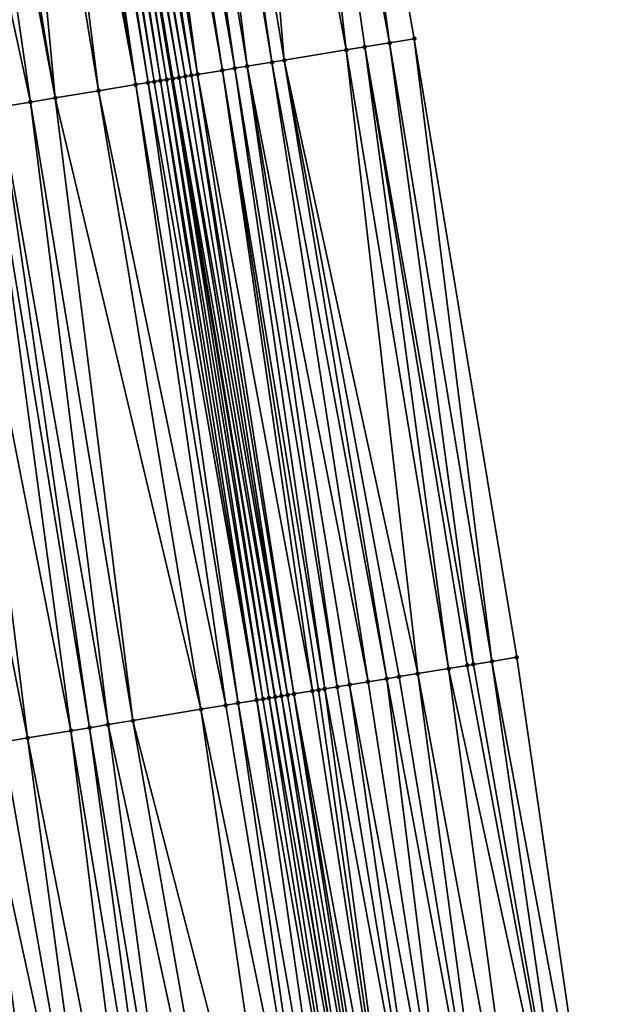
# Model space of a CAD drawing. Header units: feet. Extents: x 2004186 to 2014793, y 836912 to 864902.
# Tile 42 of 256: x 2010848 to 2010867, y 838167 to 838198. Entities that reach past the tile are written whole.
import ezdxf

# ---------------------------------------------------------------- set-up
doc = ezdxf.new("R2010")
doc.units = ezdxf.units.FT
doc.header["$LTSCALE"] = 100
doc.header["$MEASUREMENT"] = 0
for name, color, linetype, lineweight in [('EP_Travel Lane', 5, 'Continuous', 40), ('Road Shots', 4, 'Continuous', 200), ('Road X-Section', 30, 'Continuous', 13)]:
    doc.layers.add(name, color=color, linetype=linetype, lineweight=lineweight)
doc.layers.add('I-77 SB_MM21-27-Surface-Border', color=7, linetype='Continuous')
doc.layers.add('I-77 SB_MM21-27-Surface-TIN', color=7, linetype='Continuous')

msp = doc.modelspace()

# ---------------------------------------------------------------- linework, layer by layer
at = {"layer": 'EP_Travel Lane'}
msp.add_polyline3d([(2010878.840994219, 838038.364374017, 348.3396997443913), (2010875.554514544, 838058.0836209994, 348.0588226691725), (2010872.26685103, 838077.809890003, 347.7836820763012), (2010868.979350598, 838097.5351805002, 347.4933502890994), (2010865.691849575, 838117.2604745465, 347.1630005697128), (2010862.404320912, 838136.985934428, 346.8484655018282), (2010859.116833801, 838156.7111449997, 346.5280326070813), (2010855.829496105, 838176.4354590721, 346.1636691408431), (2010852.542047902, 838196.1604361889, 345.8116426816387), (2010849.254098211, 838215.8884222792, 345.4451692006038), (2010845.966742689, 838235.6128433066, 345.0697878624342), (2010842.731879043, 838255.3509224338, 344.6959595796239), (2010839.498798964, 838275.084070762, 344.3077987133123), (2010836.265933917, 838294.8177851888, 343.9447807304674), (2010833.033073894, 838314.5514689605, 343.5799764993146), (2010829.800283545, 838334.2847274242, 343.1929259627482), (2010826.52500201, 838354.0111920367, 342.8184105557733), (2010823.233076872, 838373.7343720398, 342.4314914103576)], dxfattribs=at)
at = {"layer": 'I-77 SB_MM21-27-Surface-Border', "color": 3, "linetype": 'ByBlock', "lineweight": -2}
msp.add_polyline3d([(2010828.606359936, 838374.6229552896, 342.2101440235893), (2010832.674164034, 838355.0282846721, 342.5577400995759), (2010836.347428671, 838335.3677452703, 342.9226717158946), (2010840.020677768, 838315.707299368, 343.2890681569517), (2010843.299295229, 838295.9815392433, 343.671224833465), (2010846.775269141, 838276.2881917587, 344.032605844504), (2010850.053869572, 838256.5625341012, 344.4139428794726), (2010852.74176608, 838236.7313519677, 344.8199527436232), (2010856.801364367, 838217.1345836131, 345.1755424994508), (2010860.265492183, 838197.4331250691, 345.516384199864), (2010863.529954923, 838177.7039229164, 345.8575451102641), (2010866.399513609, 838157.9110535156, 346.2244452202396), (2010869.861207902, 838138.2150174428, 346.5504959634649), (2010872.731009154, 838118.420682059, 346.8802505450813), (2010875.206141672, 838098.5612572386, 347.2358479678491), (2010879.259812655, 838078.9630149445, 347.4933045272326), (2010883.116545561, 838059.329832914, 347.7215832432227), (2010885.589927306, 838039.4810432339, 348.0477483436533)], dxfattribs=at)
at = {"layer": 'I-77 SB_MM21-27-Surface-TIN', "color": 128, "linetype": 'ByBlock', "lineweight": -2}
for points in [[(2010855.814704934, 838216.9717839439, 345.2168283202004), (2010854.433374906, 838216.7439055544, 345.2769099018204), (2010858.094726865, 838197.0756606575, 345.6128353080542)], [(2010856.801364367, 838217.1345836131, 345.1755424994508), (2010855.814704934, 838216.9717839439, 345.2168283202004), (2010859.47612844, 838197.3031049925, 345.5495528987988)], [(2010855.814704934, 838216.9717839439, 345.2168283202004), (2010858.686769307, 838197.173057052, 345.5811144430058), (2010859.47612844, 838197.3031049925, 345.5495528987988)], [(2010855.814704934, 838216.9717839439, 345.2168283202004), (2010858.094726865, 838197.0756606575, 345.6128353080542), (2010858.686769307, 838197.173057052, 345.5811144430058)], [(2010856.801364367, 838217.1345836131, 345.1755424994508), (2010859.47612844, 838197.3031049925, 345.5495528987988), (2010860.265492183, 838197.4331250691, 345.516384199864)], [(2010854.433374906, 838216.7439055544, 345.2769099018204), (2010852.85472794, 838216.4833770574, 345.3402489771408), (2010856.121317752, 838196.7506089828, 345.6956715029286)], [(2010854.433374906, 838216.7439055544, 345.2769099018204), (2010856.121317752, 838196.7506089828, 345.6956715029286), (2010858.094726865, 838197.0756606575, 345.6128353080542)], [(2010851.670726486, 838216.288078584, 345.3931813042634), (2010851.276112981, 838216.2226554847, 345.3928830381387), (2010854.542601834, 838196.4904989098, 345.7579760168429)], [(2010852.460058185, 838216.4182932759, 345.358764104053), (2010851.670726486, 838216.288078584, 345.3931813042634), (2010854.937256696, 838196.5556721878, 345.7508071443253)], [(2010851.670726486, 838216.288078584, 345.3931813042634), (2010854.542601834, 838196.4904989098, 345.7579760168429), (2010854.937256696, 838196.5556721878, 345.7508071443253)], [(2010852.85472794, 838216.4833770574, 345.3402489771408), (2010852.460058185, 838216.4182932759, 345.358764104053), (2010855.726628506, 838196.6856435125, 345.7148264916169)], [(2010852.460058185, 838216.4182932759, 345.358764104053), (2010854.937256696, 838196.5556721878, 345.7508071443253), (2010855.726628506, 838196.6856435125, 345.7148264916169)], [(2010852.85472794, 838216.4833770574, 345.3402489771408), (2010855.726628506, 838196.6856435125, 345.7148264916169), (2010856.121317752, 838196.7506089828, 345.6956715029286)], [(2010852.963886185, 838196.2303872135, 345.8201869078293), (2010849.697461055, 838215.9621569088, 345.4578810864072), (2010849.50016261, 838215.9293952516, 345.4549537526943)], [(2010853.161203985, 838196.2630320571, 345.8199596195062), (2010849.894767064, 838215.9948729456, 345.4582789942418), (2010849.697461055, 838215.9621569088, 345.4578810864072)], [(2010853.161203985, 838196.2630320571, 345.8199596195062), (2010849.697461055, 838215.9621569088, 345.4578810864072), (2010852.963886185, 838196.2303872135, 345.8201869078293)], [(2010853.161203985, 838196.2630320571, 345.8199596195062), (2010850.092103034, 838216.0274082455, 345.4486560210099), (2010849.894767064, 838215.9948729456, 345.4582789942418)], [(2010850.289458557, 838216.0598256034, 345.4324937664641), (2010850.092103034, 838216.0274082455, 345.4486560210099), (2010853.35853669, 838196.2955868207, 345.8145366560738)], [(2010853.35853669, 838196.2955868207, 345.8145366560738), (2010850.092103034, 838216.0274082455, 345.4486560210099), (2010853.161203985, 838196.2630320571, 345.8199596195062)], [(2010850.684115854, 838216.124984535, 345.4181453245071), (2010850.289458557, 838216.0598256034, 345.4324937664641), (2010853.35853669, 838196.2955868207, 345.8145366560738)], [(2010850.881458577, 838216.1574791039, 345.4062640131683), (2010850.684115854, 838216.124984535, 345.4181453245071), (2010854.147916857, 838196.4255076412, 345.7756429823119)], [(2010850.684115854, 838216.124984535, 345.4181453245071), (2010853.35853669, 838196.2955868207, 345.8145366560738), (2010854.147916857, 838196.4255076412, 345.7756429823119)], [(2010851.07879409, 838216.190017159, 345.3967937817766), (2010850.881458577, 838216.1574791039, 345.4062640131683), (2010854.147916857, 838196.4255076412, 345.7756429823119)], [(2010851.276112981, 838216.2226554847, 345.3928830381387), (2010851.07879409, 838216.190017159, 345.3967937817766), (2010854.542601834, 838196.4904989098, 345.7579760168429)], [(2010851.07879409, 838216.190017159, 345.3967937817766), (2010854.147916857, 838196.4255076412, 345.7756429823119), (2010854.542601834, 838196.4904989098, 345.7579760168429)], [(2010850.201298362, 838195.7741971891, 345.8716911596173), (2010847.724265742, 838215.6358122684, 345.4991296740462), (2010846.934987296, 838215.5052763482, 345.5157364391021)], [(2010851.385268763, 838195.969681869, 345.8481568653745), (2010848.118909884, 838215.7010505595, 345.4891812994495), (2010847.724265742, 838215.6358122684, 345.4991296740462)], [(2010851.385268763, 838195.969681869, 345.8481568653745), (2010847.724265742, 838215.6358122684, 345.4991296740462), (2010850.201298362, 838195.7741971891, 345.8716911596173)], [(2010851.385268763, 838195.969681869, 345.8481568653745), (2010848.513580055, 838215.7661318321, 345.4705270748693), (2010848.118909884, 838215.7010505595, 345.4891812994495)], [(2010851.779941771, 838196.0347454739, 345.8346621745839), (2010848.710903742, 838215.7987412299, 345.4650124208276), (2010848.513580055, 838215.7661318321, 345.4705270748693)], [(2010851.779941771, 838196.0347454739, 345.8346621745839), (2010848.513580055, 838215.7661318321, 345.4705270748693), (2010851.385268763, 838195.969681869, 345.8481568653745)], [(2010851.977272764, 838196.0673105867, 345.8298361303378), (2010848.908236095, 838215.8312983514, 345.4565993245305), (2010848.710903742, 838215.7987412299, 345.4650124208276)], [(2010851.977272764, 838196.0673105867, 345.8298361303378), (2010848.710903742, 838215.7987412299, 345.4650124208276), (2010851.779941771, 838196.0347454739, 345.8346621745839)], [(2010852.174612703, 838196.099821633, 345.8218915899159), (2010849.105591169, 838215.8637184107, 345.4405868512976), (2010848.908236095, 838215.8312983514, 345.4565993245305)], [(2010852.174612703, 838196.099821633, 345.8218915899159), (2010848.908236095, 838215.8312983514, 345.4565993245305), (2010851.977272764, 838196.0673105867, 345.8298361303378)], [(2010852.371958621, 838196.1322965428, 345.8118627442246), (2010849.254098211, 838215.8884222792, 345.4451692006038), (2010849.105591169, 838215.8637184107, 345.4405868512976)], [(2010852.371958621, 838196.1322965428, 345.8118627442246), (2010849.105591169, 838215.8637184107, 345.4405868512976), (2010852.174612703, 838196.099821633, 345.8218915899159)], [(2010849.302880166, 838215.896537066, 345.4466744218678), (2010849.254098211, 838215.8884222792, 345.4451692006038), (2010852.542047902, 838196.1604361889, 345.8116426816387)], [(2010852.371958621, 838196.1322965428, 345.8118627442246), (2010852.542047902, 838196.1604361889, 345.8116426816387), (2010849.254098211, 838215.8884222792, 345.4451692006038)], [(2010852.766576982, 838196.1976904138, 345.8174174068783), (2010849.50016261, 838215.9293952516, 345.4549537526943), (2010849.302880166, 838215.896537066, 345.4466744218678)], [(2010852.569276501, 838196.1649409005, 345.8116074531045), (2010849.302880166, 838215.896537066, 345.4466744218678), (2010852.542047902, 838196.1604361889, 345.8116426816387)], [(2010852.766576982, 838196.1976904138, 345.8174174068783), (2010849.302880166, 838215.896537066, 345.4466744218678), (2010852.569276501, 838196.1649409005, 345.8116074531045)], [(2010852.963886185, 838196.2303872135, 345.8201869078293), (2010849.50016261, 838215.9293952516, 345.4549537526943), (2010852.766576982, 838196.1976904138, 345.8174174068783)], [(2010846.934987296, 838215.5052763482, 345.5157364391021), (2010845.5537775, 838215.2766726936, 345.5356058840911), (2010848.820027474, 838195.5459630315, 345.8894175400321)], [(2010850.201298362, 838195.7741971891, 345.8716911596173), (2010846.934987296, 838215.5052763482, 345.5157364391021), (2010848.820027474, 838195.5459630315, 345.8894175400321)], [(2010845.159151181, 838215.2113268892, 345.5395932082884), (2010843.77795011, 838214.9826706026, 345.5565444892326), (2010848.030736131, 838195.4155053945, 345.8973482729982)], [(2010845.5537775, 838215.2766726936, 345.5356058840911), (2010845.159151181, 838215.2113268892, 345.5395932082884), (2010848.820027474, 838195.5459630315, 345.8894175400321)], [(2010845.159151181, 838215.2113268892, 345.5395932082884), (2010848.030736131, 838195.4155053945, 345.8973482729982), (2010848.820027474, 838195.5459630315, 345.8894175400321)], [(2010843.77795011, 838214.9826706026, 345.5565444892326), (2010847.044114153, 838195.2524804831, 345.9099803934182), (2010848.030736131, 838195.4155053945, 345.8973482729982)], [(2010860.265492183, 838197.4331250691, 345.516384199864), (2010859.47612844, 838197.3031049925, 345.5495528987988), (2010862.740576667, 838177.5739905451, 345.8942366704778)], [(2010860.265492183, 838197.4331250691, 345.516384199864), (2010862.740576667, 838177.5739905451, 345.8942366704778), (2010863.529954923, 838177.7039229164, 345.8575451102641)], [(2010858.686769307, 838197.173057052, 345.5811144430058), (2010858.094726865, 838197.0756606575, 345.6128353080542), (2010861.359180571, 838177.3465131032, 345.9531437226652)], [(2010859.47612844, 838197.3031049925, 345.5495528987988), (2010858.686769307, 838197.173057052, 345.5811144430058), (2010862.148558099, 838177.4764498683, 345.9166954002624)], [(2010858.686769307, 838197.173057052, 345.5811144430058), (2010861.951211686, 838177.4439779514, 345.926487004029), (2010862.148558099, 838177.4764498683, 345.9166954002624)], [(2010858.686769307, 838197.173057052, 345.5811144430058), (2010861.359180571, 838177.3465131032, 345.9531437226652), (2010861.951211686, 838177.4439779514, 345.926487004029)], [(2010859.47612844, 838197.3031049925, 345.5495528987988), (2010862.148558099, 838177.4764498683, 345.9166954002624), (2010862.740576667, 838177.5739905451, 345.8942366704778)], [(2010858.094726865, 838197.0756606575, 345.6128353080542), (2010856.121317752, 838196.7506089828, 345.6956715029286), (2010860.372458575, 838177.1840926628, 345.9987326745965)], [(2010858.094726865, 838197.0756606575, 345.6128353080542), (2010860.372458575, 838177.1840926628, 345.9987326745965), (2010861.359180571, 838177.3465131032, 345.9531437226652)], [(2010854.542601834, 838196.4904989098, 345.7579760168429), (2010854.147916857, 838196.4255076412, 345.7756429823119), (2010857.412354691, 838176.6964560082, 346.1147206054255)], [(2010854.937256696, 838196.5556721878, 345.7508071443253), (2010854.542601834, 838196.4904989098, 345.7579760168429), (2010857.80700902, 838176.7616325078, 346.1080180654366)], [(2010854.542601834, 838196.4904989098, 345.7579760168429), (2010857.412354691, 838176.6964560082, 346.1147206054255), (2010857.80700902, 838176.7616325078, 346.1080180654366)], [(2010855.726628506, 838196.6856435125, 345.7148264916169), (2010854.937256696, 838196.5556721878, 345.7508071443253), (2010858.79371222, 838176.9241665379, 346.0687175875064)], [(2010854.937256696, 838196.5556721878, 345.7508071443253), (2010858.201683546, 838176.8266869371, 346.0945575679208), (2010858.79371222, 838176.9241665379, 346.0687175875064)], [(2010854.937256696, 838196.5556721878, 345.7508071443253), (2010857.80700902, 838176.7616325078, 346.1080180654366), (2010858.201683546, 838176.8266869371, 346.0945575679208)], [(2010856.121317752, 838196.7506089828, 345.6956715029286), (2010855.726628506, 838196.6856435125, 345.7148264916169), (2010859.385747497, 838177.021606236, 346.040668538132)], [(2010855.726628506, 838196.6856435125, 345.7148264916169), (2010858.79371222, 838176.9241665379, 346.0687175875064), (2010859.385747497, 838177.021606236, 346.040668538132)], [(2010856.121317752, 838196.7506089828, 345.6956715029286), (2010859.780442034, 838177.0865397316, 346.0205129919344), (2010860.372458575, 838177.1840926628, 345.9987326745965)], [(2010856.121317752, 838196.7506089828, 345.6956715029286), (2010859.385747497, 838177.021606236, 346.040668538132), (2010859.780442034, 838177.0865397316, 346.0205129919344)], [(2010852.371958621, 838196.1322965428, 345.8118627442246), (2010855.636357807, 838176.4034784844, 346.1624162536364), (2010852.542047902, 838196.1604361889, 345.8116426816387)], [(2010852.569276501, 838196.1649409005, 345.8116074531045), (2010852.542047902, 838196.1604361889, 345.8116426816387), (2010855.829496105, 838176.4354590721, 346.1636691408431)], [(2010855.636357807, 838176.4034784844, 346.1624162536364), (2010855.829496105, 838176.4354590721, 346.1636691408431), (2010852.542047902, 838196.1604361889, 345.8116426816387)], [(2010852.766576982, 838196.1976904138, 345.8174174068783), (2010852.569276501, 838196.1649409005, 345.8116074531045), (2010856.030976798, 838176.4688685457, 346.1675367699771)], [(2010852.569276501, 838196.1649409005, 345.8116074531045), (2010855.829496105, 838176.4354590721, 346.1636691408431), (2010855.833671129, 838176.4361503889, 346.1636962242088)], [(2010852.569276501, 838196.1649409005, 345.8116074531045), (2010855.833671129, 838176.4361503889, 346.1636962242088), (2010856.030976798, 838176.4688685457, 346.1675367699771)], [(2010852.963886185, 838196.2303872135, 345.8201869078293), (2010852.766576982, 838196.1976904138, 345.8174174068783), (2010856.228293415, 838176.501520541, 346.1677145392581)], [(2010852.766576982, 838196.1976904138, 345.8174174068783), (2010856.030976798, 838176.4688685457, 346.1675367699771), (2010856.228293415, 838176.501520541, 346.1677145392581)], [(2010853.161203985, 838196.2630320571, 345.8199596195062), (2010852.963886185, 838196.2303872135, 345.8201869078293), (2010856.228293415, 838176.501520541, 346.1677145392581)], [(2010853.35853669, 838196.2955868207, 345.8145366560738), (2010853.161203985, 838196.2630320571, 345.8199596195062), (2010856.425628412, 838176.5340614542, 346.1617426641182)], [(2010853.161203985, 838196.2630320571, 345.8199596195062), (2010856.228293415, 838176.501520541, 346.1677145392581), (2010856.425628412, 838176.5340614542, 346.1617426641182)], [(2010854.147916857, 838196.4255076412, 345.7756429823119), (2010853.35853669, 838196.2955868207, 345.8145366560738), (2010857.017675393, 838176.6314304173, 346.1297776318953)], [(2010853.35853669, 838196.2955868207, 345.8145366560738), (2010856.425628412, 838176.5340614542, 346.1617426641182), (2010857.017675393, 838176.6314304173, 346.1297776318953)], [(2010854.147916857, 838196.4255076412, 345.7756429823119), (2010857.215020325, 838176.6639112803, 346.1204812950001), (2010857.412354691, 838176.6964560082, 346.1147206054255)], [(2010854.147916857, 838196.4255076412, 345.7756429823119), (2010857.017675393, 838176.6314304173, 346.1297776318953), (2010857.215020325, 838176.6639112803, 346.1204812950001)], [(2010851.385268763, 838195.969681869, 345.8481568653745), (2010850.201298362, 838195.7741971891, 345.8716911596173), (2010854.254999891, 838176.1757702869, 346.2085483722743)], [(2010851.779941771, 838196.0347454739, 345.8346621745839), (2010851.385268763, 838195.969681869, 345.8481568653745), (2010854.649660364, 838176.240909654, 346.1997901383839)], [(2010851.385268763, 838195.969681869, 345.8481568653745), (2010854.254999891, 838176.1757702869, 346.2085483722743), (2010854.649660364, 838176.240909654, 346.1997901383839)], [(2010851.977272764, 838196.0673105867, 345.8298361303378), (2010851.779941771, 838196.0347454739, 345.8346621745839), (2010855.241675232, 838176.3384726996, 346.1785697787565)], [(2010851.779941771, 838196.0347454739, 345.8346621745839), (2010854.649660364, 838176.240909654, 346.1997901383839), (2010855.241675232, 838176.3384726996, 346.1785697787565)], [(2010852.174612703, 838196.099821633, 345.8218915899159), (2010851.977272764, 838196.0673105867, 345.8298361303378), (2010855.241675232, 838176.3384726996, 346.1785697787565)], [(2010852.371958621, 838196.1322965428, 345.8118627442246), (2010852.174612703, 838196.099821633, 345.8218915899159), (2010855.43902055, 838176.3709512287, 346.1691442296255)], [(2010852.174612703, 838196.099821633, 345.8218915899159), (2010855.241675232, 838176.3384726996, 346.1785697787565), (2010855.43902055, 838176.3709512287, 346.1691442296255)], [(2010852.371958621, 838196.1322965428, 345.8118627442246), (2010855.43902055, 838176.3709512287, 346.1691442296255), (2010855.636357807, 838176.4034784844, 346.1624162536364)], [(2010851.295118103, 838175.6867913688, 346.2502269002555), (2010848.820027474, 838195.5459630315, 345.8894175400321), (2010848.030736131, 838195.4155053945, 345.8973482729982)], [(2010850.201298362, 838195.7741971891, 345.8716911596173), (2010848.820027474, 838195.5459630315, 345.8894175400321), (2010853.465692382, 838176.0454103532, 346.2215695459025)], [(2010853.465692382, 838176.0454103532, 346.2215695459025), (2010848.820027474, 838195.5459630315, 345.8894175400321), (2010851.295118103, 838175.6867913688, 346.2502269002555)], [(2010850.201298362, 838195.7741971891, 345.8716911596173), (2010853.465692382, 838176.0454103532, 346.2215695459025), (2010854.254999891, 838176.1757702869, 346.2085483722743)], [(2010847.044114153, 838195.2524804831, 345.9099803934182), (2010846.649476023, 838195.1872060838, 345.9113167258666), (2010849.913867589, 838175.4584340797, 346.2604244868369)], [(2010850.505830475, 838175.5563112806, 346.2565961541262), (2010848.030736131, 838195.4155053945, 345.8973482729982), (2010847.044114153, 838195.2524804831, 345.9099803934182)], [(2010850.505830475, 838175.5563112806, 346.2565961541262), (2010847.044114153, 838195.2524804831, 345.9099803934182), (2010849.913867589, 838175.4584340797, 346.2604244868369)], [(2010851.295118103, 838175.6867913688, 346.2502269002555), (2010848.030736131, 838195.4155053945, 345.8973482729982), (2010850.505830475, 838175.5563112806, 346.2565961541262)], [(2010845.465540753, 838194.9915090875, 345.9226048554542), (2010844.084272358, 838194.7632598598, 345.9394620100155), (2010847.940618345, 838175.1324162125, 346.2864429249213)], [(2010846.649476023, 838195.1872060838, 345.9113167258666), (2010845.465540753, 838194.9915090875, 345.9226048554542), (2010849.321889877, 838175.3606464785, 346.2692131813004)], [(2010845.465540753, 838194.9915090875, 345.9226048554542), (2010847.940618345, 838175.1324162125, 346.2864429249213), (2010849.321889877, 838175.3606464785, 346.2692131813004)], [(2010846.649476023, 838195.1872060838, 345.9113167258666), (2010849.321889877, 838175.3606464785, 346.2692131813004), (2010849.913867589, 838175.4584340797, 346.2604244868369)], [(2010844.084272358, 838194.7632598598, 345.9394620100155), (2010847.151313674, 838175.0020391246, 346.2985144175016), (2010847.940618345, 838175.1324162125, 346.2864429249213)], [(2010863.529954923, 838177.7039229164, 345.8575451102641), (2010862.740576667, 838177.5739905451, 345.8942366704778), (2010866.399513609, 838157.9110535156, 346.2244452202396)], [(2010861.359180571, 838177.3465131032, 345.9531437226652), (2010860.372458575, 838177.1840926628, 345.9987326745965), (2010864.031421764, 838157.5209970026, 346.3299902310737)], [(2010861.951211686, 838177.4439779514, 345.926487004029), (2010861.359180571, 838177.3465131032, 345.9531437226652), (2010865.610157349, 838157.7809882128, 346.2567903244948)], [(2010861.359180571, 838177.3465131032, 345.9531437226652), (2010864.031421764, 838157.5209970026, 346.3299902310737), (2010865.610157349, 838157.7809882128, 346.2567903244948)], [(2010862.148558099, 838177.4764498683, 345.9166954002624), (2010861.951211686, 838177.4439779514, 345.926487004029), (2010865.610157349, 838157.7809882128, 346.2567903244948)], [(2010862.740576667, 838177.5739905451, 345.8942366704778), (2010862.148558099, 838177.4764498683, 345.9166954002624), (2010865.610157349, 838157.7809882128, 346.2567903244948)], [(2010862.740576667, 838177.5739905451, 345.8942366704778), (2010865.610157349, 838157.7809882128, 346.2567903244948), (2010866.399513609, 838157.9110535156, 346.2244452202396)], [(2010859.385747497, 838177.021606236, 346.040668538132), (2010858.79371222, 838176.9241665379, 346.0687175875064), (2010861.860676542, 838157.1634111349, 346.4246603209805)], [(2010859.780442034, 838177.0865397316, 346.0205129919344), (2010859.385747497, 838177.021606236, 346.040668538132), (2010863.044724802, 838157.3584252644, 346.3710253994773)], [(2010859.385747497, 838177.021606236, 346.040668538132), (2010861.860676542, 838157.1634111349, 346.4246603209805), (2010863.044724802, 838157.3584252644, 346.3710253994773)], [(2010860.372458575, 838177.1840926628, 345.9987326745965), (2010859.780442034, 838177.0865397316, 346.0205129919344), (2010863.044724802, 838157.3584252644, 346.3710253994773)], [(2010860.372458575, 838177.1840926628, 345.9987326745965), (2010863.044724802, 838157.3584252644, 346.3710253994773), (2010864.031421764, 838157.5209970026, 346.3299902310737)], [(2010857.412354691, 838176.6964560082, 346.1147206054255), (2010857.215020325, 838176.6639112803, 346.1204812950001), (2010860.084611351, 838156.8708464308, 346.5024565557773)], [(2010857.80700902, 838176.7616325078, 346.1080180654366), (2010857.412354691, 838176.6964560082, 346.1147206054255), (2010861.071327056, 838157.033304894, 346.4545062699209)], [(2010857.412354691, 838176.6964560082, 346.1147206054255), (2010860.084611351, 838156.8708464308, 346.5024565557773), (2010861.071327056, 838157.033304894, 346.4545062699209)], [(2010858.201683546, 838176.8266869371, 346.0945575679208), (2010857.80700902, 838176.7616325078, 346.1080180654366), (2010861.071327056, 838157.033304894, 346.4545062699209)], [(2010858.79371222, 838176.9241665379, 346.0687175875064), (2010858.201683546, 838176.8266869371, 346.0945575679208), (2010861.860676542, 838157.1634111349, 346.4246603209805)], [(2010858.201683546, 838176.8266869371, 346.0945575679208), (2010861.071327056, 838157.033304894, 346.4545062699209), (2010861.860676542, 838157.1634111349, 346.4246603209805)], [(2010855.43902055, 838176.3709512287, 346.1691442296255), (2010855.241675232, 838176.3384726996, 346.1785697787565), (2010858.703305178, 838156.6428255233, 346.5342370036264)], [(2010855.636357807, 838176.4034784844, 346.1624162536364), (2010855.43902055, 838176.3709512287, 346.1691442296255), (2010858.703305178, 838156.6428255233, 346.5342370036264)], [(2010855.636357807, 838176.4034784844, 346.1624162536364), (2010859.116833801, 838156.7111449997, 346.5280326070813), (2010855.829496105, 838176.4354590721, 346.1636691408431)], [(2010855.636357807, 838176.4034784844, 346.1624162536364), (2010858.703305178, 838156.6428255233, 346.5342370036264), (2010859.116833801, 838156.7111449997, 346.5280326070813)], [(2010855.833671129, 838176.4361503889, 346.1636962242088), (2010855.829496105, 838176.4354590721, 346.1636691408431), (2010859.116833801, 838156.7111449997, 346.5280326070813)], [(2010856.030976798, 838176.4688685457, 346.1675367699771), (2010855.833671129, 838176.4361503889, 346.1636962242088), (2010859.116833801, 838156.7111449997, 346.5280326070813)], [(2010856.228293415, 838176.501520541, 346.1677145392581), (2010856.030976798, 838176.4688685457, 346.1675367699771), (2010859.492605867, 838156.7732266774, 346.5223946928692)], [(2010856.030976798, 838176.4688685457, 346.1675367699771), (2010859.116833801, 838156.7111449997, 346.5280326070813), (2010859.492605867, 838156.7732266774, 346.5223946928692)], [(2010856.425628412, 838176.5340614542, 346.1617426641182), (2010856.228293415, 838176.501520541, 346.1677145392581), (2010859.492605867, 838156.7732266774, 346.5223946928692)], [(2010857.017675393, 838176.6314304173, 346.1297776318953), (2010856.425628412, 838176.5340614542, 346.1617426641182), (2010860.084611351, 838156.8708464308, 346.5024565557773)], [(2010856.425628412, 838176.5340614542, 346.1617426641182), (2010859.689935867, 838156.8057977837, 346.5176526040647), (2010860.084611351, 838156.8708464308, 346.5024565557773)], [(2010856.425628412, 838176.5340614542, 346.1617426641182), (2010859.492605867, 838156.7732266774, 346.5223946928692), (2010859.689935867, 838156.8057977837, 346.5176526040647)], [(2010857.215020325, 838176.6639112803, 346.1204812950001), (2010857.017675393, 838176.6314304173, 346.1297776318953), (2010860.084611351, 838156.8708464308, 346.5024565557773)], [(2010854.254999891, 838176.1757702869, 346.2085483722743), (2010853.465692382, 838176.0454103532, 346.2215695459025), (2010857.51932146, 838156.4474213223, 346.5640591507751)], [(2010854.649660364, 838176.240909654, 346.1997901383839), (2010854.254999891, 838176.1757702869, 346.2085483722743), (2010857.51932146, 838156.4474213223, 346.5640591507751)], [(2010855.241675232, 838176.3384726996, 346.1785697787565), (2010854.649660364, 838176.240909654, 346.1997901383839), (2010858.111309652, 838156.5451455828, 346.5505008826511)], [(2010854.649660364, 838176.240909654, 346.1997901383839), (2010857.51932146, 838156.4474213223, 346.5640591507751), (2010858.111309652, 838156.5451455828, 346.5505008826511)], [(2010855.241675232, 838176.3384726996, 346.1785697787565), (2010858.111309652, 838156.5451455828, 346.5505008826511), (2010858.703305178, 838156.6428255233, 346.5342370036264)], [(2010853.465692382, 838176.0454103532, 346.2215695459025), (2010851.295118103, 838175.6867913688, 346.2502269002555), (2010856.335367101, 838156.2518396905, 346.5830496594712)], [(2010853.465692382, 838176.0454103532, 346.2215695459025), (2010856.335367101, 838156.2518396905, 346.5830496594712), (2010857.51932146, 838156.4474213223, 346.5640591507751)], [(2010852.586213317, 838155.6322862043, 346.6302654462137), (2010849.913867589, 838175.4584340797, 346.2604244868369), (2010849.321889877, 838175.3606464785, 346.2692131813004)], [(2010850.505830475, 838175.5563112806, 346.2565961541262), (2010849.913867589, 838175.4584340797, 346.2604244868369), (2010853.178183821, 838155.730117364, 346.623233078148)], [(2010853.178183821, 838155.730117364, 346.623233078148), (2010849.913867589, 838175.4584340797, 346.2604244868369), (2010852.586213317, 838155.6322862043, 346.6302654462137)], [(2010851.295118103, 838175.6867913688, 346.2502269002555), (2010850.505830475, 838175.5563112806, 346.2565961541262), (2010854.756770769, 838155.991006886, 346.604872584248)], [(2010850.505830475, 838175.5563112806, 346.2565961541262), (2010853.178183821, 838155.730117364, 346.623233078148), (2010854.756770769, 838155.991006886, 346.604872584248)], [(2010851.295118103, 838175.6867913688, 346.2502269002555), (2010854.756770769, 838155.991006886, 346.604872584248), (2010856.335367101, 838156.2518396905, 346.5830496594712)], [(2010850.612970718, 838155.306228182, 346.6565052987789), (2010847.940618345, 838175.1324162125, 346.2864429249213), (2010847.151313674, 838175.0020391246, 346.2985144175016)], [(2010851.796920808, 838155.5018356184, 346.6390900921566), (2010849.321889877, 838175.3606464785, 346.2692131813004), (2010847.940618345, 838175.1324162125, 346.2864429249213)], [(2010851.796920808, 838155.5018356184, 346.6390900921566), (2010847.940618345, 838175.1324162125, 346.2864429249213), (2010850.612970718, 838155.306228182, 346.6565052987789)], [(2010852.586213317, 838155.6322862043, 346.6302654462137), (2010849.321889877, 838175.3606464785, 346.2692131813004), (2010851.796920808, 838155.5018356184, 346.6390900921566)], [(2010846.362004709, 838174.8716879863, 346.3120225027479), (2010845.375371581, 838174.7087304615, 346.3278777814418), (2010849.034346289, 838155.0455651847, 346.688694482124)], [(2010850.612970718, 838155.306228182, 346.6565052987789), (2010847.151313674, 838175.0020391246, 346.2985144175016), (2010846.362004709, 838174.8716879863, 346.3120225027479)], [(2010850.612970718, 838155.306228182, 346.6565052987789), (2010846.362004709, 838174.8716879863, 346.3120225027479), (2010849.034346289, 838155.0455651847, 346.688694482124)], [(2010845.375371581, 838174.7087304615, 346.3278777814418), (2010847.653061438, 838154.8174154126, 346.7126081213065), (2010849.034346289, 838155.0455651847, 346.688694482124)]]:
    msp.add_3dface(points, dxfattribs=at)
at = {"layer": 'Road Shots', "lineweight": 100}
for p in [(2010860.265492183, 838197.4331250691, 345.516384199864), (2010858.686769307, 838197.173057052, 345.5811144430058), (2010859.47612844, 838197.3031049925, 345.5495528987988), (2010858.094726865, 838197.0756606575, 345.6128353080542), (2010854.542601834, 838196.4904989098, 345.7579760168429), (2010854.937256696, 838196.5556721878, 345.7508071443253), (2010855.726628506, 838196.6856435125, 345.7148264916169), (2010856.121317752, 838196.7506089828, 345.6956715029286), (2010852.569276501, 838196.1649409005, 345.8116074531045), (2010852.766576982, 838196.1976904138, 345.8174174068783), (2010852.963886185, 838196.2303872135, 345.8201869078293), (2010853.161203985, 838196.2630320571, 345.8199596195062), (2010853.35853669, 838196.2955868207, 345.8145366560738), (2010854.147916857, 838196.4255076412, 345.7756429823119), (2010851.385268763, 838195.969681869, 345.8481568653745), (2010851.779941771, 838196.0347454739, 345.8346621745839), (2010851.977272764, 838196.0673105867, 345.8298361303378), (2010852.174612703, 838196.099821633, 345.8218915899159), (2010852.371958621, 838196.1322965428, 345.8118627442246), (2010848.820027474, 838195.5459630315, 345.8894175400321), (2010850.201298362, 838195.7741971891, 345.8716911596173), (2010848.030736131, 838195.4155053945, 345.8973482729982), (2010863.529954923, 838177.7039229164, 345.8575451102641), (2010861.359180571, 838177.3465131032, 345.9531437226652), (2010861.951211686, 838177.4439779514, 345.926487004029), (2010862.148558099, 838177.4764498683, 345.9166954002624), (2010862.740576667, 838177.5739905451, 345.8942366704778), (2010859.385747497, 838177.021606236, 346.040668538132), (2010859.780442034, 838177.0865397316, 346.0205129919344), (2010860.372458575, 838177.1840926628, 345.9987326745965), (2010857.412354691, 838176.6964560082, 346.1147206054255), (2010857.80700902, 838176.7616325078, 346.1080180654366), (2010858.201683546, 838176.8266869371, 346.0945575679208), (2010858.79371222, 838176.9241665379, 346.0687175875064), (2010855.43902055, 838176.3709512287, 346.1691442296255), (2010855.636357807, 838176.4034784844, 346.1624162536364), (2010855.833671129, 838176.4361503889, 346.1636962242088), (2010856.030976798, 838176.4688685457, 346.1675367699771), (2010856.228293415, 838176.501520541, 346.1677145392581), (2010856.425628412, 838176.5340614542, 346.1617426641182), (2010857.017675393, 838176.6314304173, 346.1297776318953), (2010857.215020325, 838176.6639112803, 346.1204812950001), (2010854.254999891, 838176.1757702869, 346.2085483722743), (2010854.649660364, 838176.240909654, 346.1997901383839), (2010855.241675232, 838176.3384726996, 346.1785697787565), (2010853.465692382, 838176.0454103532, 346.2215695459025), (2010849.913867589, 838175.4584340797, 346.2604244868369), (2010850.505830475, 838175.5563112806, 346.2565961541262), (2010851.295118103, 838175.6867913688, 346.2502269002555), (2010847.940618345, 838175.1324162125, 346.2864429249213), (2010849.321889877, 838175.3606464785, 346.2692131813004)]:
    msp.add_point(p, dxfattribs=at)
at = {"layer": 'Road X-Section', "extrusion": (0.1632187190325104, -0.9864334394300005, 0.01757041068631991), "elevation": -498609.8693271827, "flags": 128}
msp.add_lwpolyline([(2120667.497623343, 9107.544662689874), (2120668.097623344, 9107.562602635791), (2120668.697623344, 9107.579159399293), (2120669.697623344, 9107.616508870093), (2120670.297623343, 9107.631223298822), (2120670.697623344, 9107.645792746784), (2120671.297623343, 9107.668841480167), (2120671.497623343, 9107.67447893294), (2120671.697623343, 9107.677858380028), (2120671.897623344, 9107.678005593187), (2120672.097623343, 9107.672873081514), (2120672.297623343, 9107.674894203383), (2120672.497623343, 9107.686454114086), (2120672.897623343, 9107.716805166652), (2120673.497623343, 9107.745580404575), (2120674.097623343, 9107.759479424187), (2120675.097623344, 9107.775612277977), (2120675.497623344, 9107.783055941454), (2120676.297623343, 9107.795697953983), (2120676.497623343, 9107.799986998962), (2120676.897623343, 9107.804316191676), (2120679.097623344, 9107.841629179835), (2120679.897623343, 9107.853515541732), (2120681.697623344, 9107.893256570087), (2120682.697623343, 9107.910777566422), (2120683.497623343, 9107.931576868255), (2120683.897623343, 9107.945078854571), (2120684.097623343, 9107.948110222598), (2120684.497623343, 9107.958264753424), (2120684.697623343, 9107.954722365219), (2120684.897623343, 9107.95494362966), (2120685.497623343, 9107.969728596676), (2120686.097623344, 9107.98371099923), (2120688.097623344, 9108.015286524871), (2120689.497623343, 9108.043615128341), (2120691.097623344, 9108.081114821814), (2120692.897623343, 9108.112426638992), (2120694.697623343, 9108.15127843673), (2120695.297623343, 9108.165198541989), (2120695.897623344, 9108.174560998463), (2120696.297623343, 9108.177098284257), (2120696.697623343, 9108.173076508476), (2120697.097623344, 9108.172457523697), (2120697.497623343, 9108.167771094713), (2120698.097623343, 9108.15863226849), (2120699.097623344, 9108.143124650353), (2120699.697623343, 9108.135513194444), (2120700.297623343, 9108.125674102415), (2120701.697623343, 9108.108814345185), (2120702.897623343, 9108.097524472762), (2120703.297623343, 9108.096187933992), (2120704.297623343, 9108.083553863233), (2120705.097623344, 9108.075621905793), (2120706.497623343, 9108.057892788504), (2120707.697623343, 9108.034354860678), (2120708.097623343, 9108.020858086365), (2120708.297623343, 9108.016031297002), (2120708.497623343, 9108.00808552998), (2120708.697623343, 9107.99805513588), (2120708.897623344, 9107.997799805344), (2120709.097623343, 9108.00361065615), (2120709.297623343, 9108.006380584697), (2120709.497623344, 9108.006153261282), (2120709.697623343, 9108.00072946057), (2120710.497623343, 9107.961829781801), (2120710.897623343, 9107.944160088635), (2120711.297623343, 9107.936990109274), (2120712.097623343, 9107.901003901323), (2120712.497623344, 9107.881845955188), (2120714.497623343, 9107.798996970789), (2120715.097623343, 9107.767271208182), (2120715.897623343, 9107.735704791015), (2120716.697623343, 9107.70253097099)], dxfattribs=at)
at = {"layer": 'Road X-Section', "extrusion": (0.1632165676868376, -0.9864204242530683, 0.01830569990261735), "elevation": -498583.0316927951, "flags": 128}
msp.add_lwpolyline([(2120667.898701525, 9474.201196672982), (2120668.498701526, 9474.222042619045), (2120669.898701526, 9474.27566572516), (2120671.298701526, 9474.326322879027), (2120671.698701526, 9474.335600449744), (2120672.098701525, 9474.335298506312), (2120672.298701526, 9474.338902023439), (2120672.498701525, 9474.346965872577), (2120673.298701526, 9474.39596049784), (2120673.498701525, 9474.40647684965), (2120673.898701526, 9474.418452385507), (2120674.498701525, 9474.428685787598), (2120675.098701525, 9474.437909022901), (2120676.098701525, 9474.458718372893), (2120679.498701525, 9474.513654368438), (2120680.298701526, 9474.527215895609), (2120681.298701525, 9474.55007123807), (2120682.698701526, 9474.573623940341), (2120683.498701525, 9474.593822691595), (2120684.098701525, 9474.609431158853), (2120684.498701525, 9474.61568973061), (2120685.098701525, 9474.619661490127), (2120685.698701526, 9474.632700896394), (2120686.698701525, 9474.654948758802), (2120687.898701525, 9474.67595846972), (2120689.698701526, 9474.713702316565), (2120690.498701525, 9474.733064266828), (2120691.498701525, 9474.74916274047), (2120692.098701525, 9474.758691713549), (2120693.898701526, 9474.797849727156), (2120694.898701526, 9474.821698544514), (2120695.498701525, 9474.836029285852), (2120696.098701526, 9474.844896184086), (2120696.298701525, 9474.84645617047), (2120696.498701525, 9474.844393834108), (2120696.698701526, 9474.839487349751), (2120697.498701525, 9474.837332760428), (2120698.298701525, 9474.826866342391), (2120699.298701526, 9474.811008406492), (2120700.098701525, 9474.797498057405), (2120700.898701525, 9474.785424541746), (2120702.298701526, 9474.768191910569), (2120702.898701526, 9474.759401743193), (2120703.498701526, 9474.755572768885), (2120704.298701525, 9474.749202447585), (2120706.498701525, 9474.720540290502), (2120707.298701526, 9474.707516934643), (2120707.698701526, 9474.698757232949), (2120708.298701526, 9474.67753331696), (2120708.498701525, 9474.66810618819), (2120708.698701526, 9474.661377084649), (2120708.898701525, 9474.662657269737), (2120709.098701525, 9474.66649845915), (2120709.298701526, 9474.66667625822), (2120709.498701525, 9474.660703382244), (2120710.098701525, 9474.628732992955), (2120710.298701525, 9474.619435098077), (2120710.498701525, 9474.61367344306), (2120710.898701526, 9474.606969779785), (2120711.298701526, 9474.593507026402), (2120711.898701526, 9474.567662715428), (2120712.498701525, 9474.539608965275), (2120712.898701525, 9474.51945004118), (2120713.498701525, 9474.497666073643), (2120714.498701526, 9474.452069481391), (2120715.098701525, 9474.425408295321), (2120715.298701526, 9474.415615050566), (2120715.898701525, 9474.39315255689), (2120716.698701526, 9474.356454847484)], dxfattribs=at)

doc.saveas('drawing.dxf')
